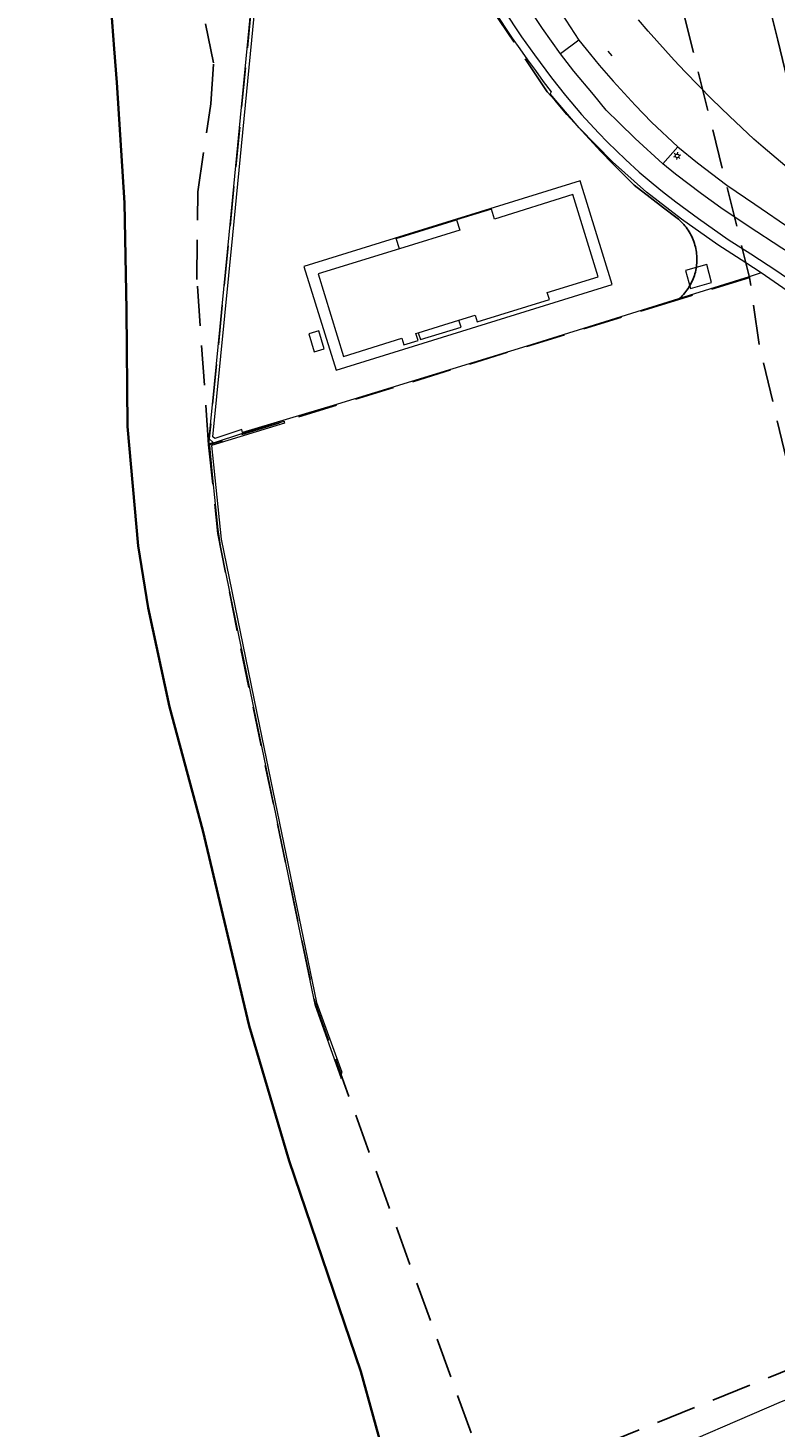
# Model space of a CAD drawing. Header units: metres. Extents: x 89872 to 94585, y 463299 to 469000.
# Tile 57 of 230: x 90555 to 90674, y 464530 to 464753. Entities that reach past the tile are written whole.
import ezdxf
from ezdxf.enums import TextEntityAlignment as Align

# ---------------------------------------------------------------- set-up
doc = ezdxf.new("R2010")
doc.units = ezdxf.units.M
doc.linetypes.add('HIDDEN', pattern=[9.525, 6.35, -3.175])
doc.layers.get('0').update_dxf_attribs({"linetype": 'CONTINUOUS'})
for name, color, linetype, lineweight in [('B-WE-GK-KADEMUUR-G', 251, 'CONTINUOUS', 13), ('B-WE-IE-TERREINAFSCHEIDING-G', 251, 'CONTINUOUS', 13), ('B-WE-IE-TERREINAFSCHEIDING_KUNSTMATIG_HEKWERK-G', 251, 'CONTINUOUS', 13), ('B-WE-KL-ET_LS_OV_LICHTMAST-S', 251, 'CONTINUOUS', 13), ('B-WE-OB-BESCHOEIING-G', 251, 'CONTINUOUS', 13), ('B-WE-OG-TOPOGRAFIE_BEBOUWING-GV', 251, 'CONTINUOUS', 13), ('B-WE-OG-TOPOGRAFIE_BEBOUWING_LUIFEL-GV', 251, 'CONTINUOUS', 13), ('B-WE-OG-TOPOGRAFIE_HUISNUMMER-T25', 251, 'CONTINUOUS', 13), ('B-WE-OG-TOPOGRAFIE_STRAATNAAM-T18', 251, 'CONTINUOUS', 13), ('B-WE-OG-TOPOGRAFIE_WATER-GV', 251, 'CONTINUOUS', 13), ('B-WE-VH-VERHARDING-GV', 251, 'CONTINUOUS', 13), ('B_OVERBOUWLIJN_LIJN_1', 251, 'CONTINUOUS', 13), ('G04', 7, 'gemeentegr', 35), ('Percelen', 10, 'HIDDEN', 25)]:
    doc.layers.add(name, color=color, linetype=linetype, lineweight=lineweight)
doc.styles.get("Standard").update_dxf_attribs({"font": 'isocp.shx'})
doc.linetypes.add('gemeentegr', pattern='A,1,-2.25,[1,RTW.shx,S=1.25,R=0,X=0,Y=0],-2.25', length=5.5)

# ---------------------------------------------------------------- blocks, each defined once
blk = doc.blocks.new('Q_LICHTMAST')
for points in [[(-0.26, 0.15), (-0.52, 0.3)], [(0, 0.3), (0, 0.6)], [(0.26, 0.15), (0.52, 0.3)], [(-0.26, -0.15), (-0.52, -0.3)], [(0, -0.3), (0, -0.6)], [(0.26, -0.15), (0.52, -0.3)]]:
    blk.add_lwpolyline(points)
blk.add_circle((0, 0), 0.3)

msp = doc.modelspace()

# ---------------------------------------------------------------- linework, layer by layer
at = {"layer": 'B-WE-GK-KADEMUUR-G'}
msp.add_lwpolyline([(90702.82, 464545.61), (90677.98, 464534.92), (90675.18, 464533.85), (90654.45, 464524.88)], dxfattribs=at)
at = {"layer": 'B-WE-IE-TERREINAFSCHEIDING-G'}
msp.add_line((90589.19, 464688.57), (90589.16, 464688.69), dxfattribs=at)
for points in [[(90589.16, 464688.69), (90589.01, 464689.17), (90584.7, 464687.73), (90584.42, 464687.99), (90587.57, 464720.2), (90591.19, 464757.4), (90594.61, 464759.17), (90594.32, 464759.74), (90593.75, 464759.44)], [(90617.21, 464704.61), (90617.55, 464703.53), (90624.05, 464705.53), (90623.71, 464706.64)], [(90589.19, 464688.57), (90590.83, 464689.04), (90595.8, 464690.52), (90595.81, 464690.4), (90595.82, 464690.2), (90584.19, 464686.59), (90585.72, 464671.65), (90592.21, 464639.96)], [(90584.45, 464687.09), (90584.53, 464687.01), (90589.19, 464688.57)], [(90592.21, 464639.96), (90600.98, 464597.6), (90604.99, 464586.52)]]:
    msp.add_lwpolyline(points, dxfattribs=at)
at = {"layer": 'B-WE-IE-TERREINAFSCHEIDING_KUNSTMATIG_HEKWERK-G'}
for p in [(90671.98, 464714.18), (90670.09, 464713.32)]:
    msp.add_line(p, (90670.03, 464713.57), dxfattribs=at)
msp.add_lwpolyline([(90670.03, 464713.57), (90661.3, 464710.85), (90635.23, 464702.67), (90603.64, 464693), (90589.16, 464688.69)], dxfattribs=at)
at = {"layer": 'B-WE-OB-BESCHOEIING-G'}
msp.add_line((90604.89, 464585.48), (90604.99, 464586.52), dxfattribs=at)
msp.add_lwpolyline([(90584.45, 464687.09), (90583.85, 464686.9), (90583.88, 464686.63), (90584.38, 464680.84), (90585.21, 464673.19), (90585.7, 464669.92), (90594.09, 464629.32), (90595.86, 464620.73), (90597.26, 464613.68), (90600.68, 464597.33), (90604.89, 464585.48)], dxfattribs=at)
at = {"layer": 'B-WE-OG-TOPOGRAFIE_BEBOUWING-GV'}
for p, q in [((90659.91, 464714.57), (90660.7, 464711.68)), ((90599.72, 464704.44), (90600.58, 464701.57))]:
    msp.add_line(p, q, dxfattribs=at)
for points in [[(90660.7, 464711.68), (90664.05, 464712.64), (90663.28, 464715.5), (90659.91, 464714.57)], [(90600.58, 464701.57), (90602.19, 464702.05), (90601.33, 464704.92), (90599.72, 464704.44)]]:
    msp.add_lwpolyline(points, dxfattribs=at)
at = {"layer": 'B-WE-OG-TOPOGRAFIE_BEBOUWING_LUIFEL-GV'}
for p, q in [((90617.21, 464704.61), (90623.71, 464706.64)), ((90623.71, 464706.64), (90626.3, 464707.44))]:
    msp.add_line(p, q, dxfattribs=at)
for points in [[(90643.06, 464728.91), (90598.96, 464715.21), (90604.1, 464698.64), (90648.18, 464712.33), (90643.06, 464728.91)], [(90626.3, 464707.44), (90626.64, 464706.35), (90638.16, 464709.92), (90637.81, 464711.04), (90645.94, 464713.55), (90641.9, 464726.71), (90629.38, 464722.76), (90628.89, 464724.36), (90623.33, 464722.65), (90623.84, 464721.03), (90614.22, 464718.04), (90601.22, 464714.01), (90605.29, 464700.85), (90614.56, 464703.78), (90614.91, 464702.68), (90617.17, 464703.39), (90616.83, 464704.49), (90617.21, 464704.61)]]:
    msp.add_lwpolyline(points, dxfattribs=at)
at = {"layer": 'B-WE-OG-TOPOGRAFIE_STRAATNAAM-T18'}
msp.add_line((90647.49, 464749.61), (90648.12, 464748.84), dxfattribs=at)
at = {"layer": 'B-WE-OG-TOPOGRAFIE_WATER-GV'}
msp.add_lwpolyline([(90591.12, 464758.1), (90590.57, 464757.82), (90586.94, 464720.26), (90583.77, 464687.75), (90584.45, 464687.09)], dxfattribs=at)
at = {"layer": 'B-WE-VH-VERHARDING-GV'}
for p, q in [((90642.87, 464751.35), (90639.94, 464749.16)), ((90656.27, 464731.59), (90658.66, 464734.33))]:
    msp.add_line(p, q, dxfattribs=at)
for points in [[(90630.83, 464772.18), (90631.19, 464771.66), (90632.34, 464769.65), (90633.45, 464767.32), (90634.67, 464765.1), (90636.82, 464761.04), (90639.39, 464756.7), (90642.87, 464751.35)], [(90639.94, 464749.16), (90637.04, 464753.24), (90634.36, 464757.28), (90632.24, 464760.64), (90630.27, 464763.87), (90628.66, 464766.66), (90626.46, 464770.72)], [(90622.07, 464768.29), (90622.22, 464768.01), (90623.25, 464766.15), (90624.3, 464764.3), (90625.37, 464762.47), (90626.46, 464760.64), (90627.58, 464758.83), (90628.71, 464757.03), (90629.86, 464755.24), (90631.03, 464753.46), (90632.22, 464751.7), (90633.43, 464749.95), (90634.66, 464748.21), (90635.91, 464746.49), (90637.18, 464744.78), (90638.46, 464743.09), (90638.3, 464742.77)], [(90630.75, 464756.31), (90633.72, 464751.91), (90635.76, 464749.03), (90638.51, 464745.32), (90640.7, 464742.5), (90643.28, 464739.48), (90645.99, 464736.54), (90647.43, 464735.06), (90650.31, 464732.27), (90652.48, 464730.28), (90654.71, 464728.39), (90656.21, 464727.2), (90658.33, 464725.51), (90661.94, 464722.88), (90666.72, 464719.51), (90670.31, 464717.21), (90674.46, 464714.5), (90678.08, 464712.01), (90678.42, 464711.69), (90678.88, 464711.05), (90679.66, 464709)], [(90686.57, 464722.8), (90684.15, 464724.61), (90681.96, 464726.29), (90677.13, 464730.16), (90672.27, 464734.29), (90670.81, 464735.56), (90666.89, 464739.21), (90664.11, 464741.95), (90659.83, 464746.29), (90658.08, 464748.18), (90653.91, 464752.81), (90652.36, 464754.62)], [(90642.87, 464751.35), (90644.02, 464749.9), (90646.1, 464747.36), (90648.34, 464744.81), (90651.84, 464740.98), (90654.45, 464738.26), (90658.66, 464734.33)], [(90656.27, 464731.59), (90651.83, 464735.64), (90649.32, 464738.15), (90647.22, 464740.18), (90645.18, 464742.69), (90642.05, 464746.41), (90639.94, 464749.16)], [(90671.98, 464714.18), (90669.51, 464715.78), (90665.05, 464718.67), (90659.24, 464722.75), (90653.64, 464727.1), (90648.23, 464731.94), (90642.9, 464737.37), (90638.3, 464742.77)], [(90658.66, 464734.33), (90661.78, 464731.74), (90666.47, 464728.21), (90670.94, 464725.14), (90676.89, 464721.09), (90681.15, 464718.23), (90682.52, 464717.25)], [(90681.33, 464713.5), (90681.19, 464713.65), (90679.9, 464715.16), (90677.68, 464716.64), (90675.27, 464718.14), (90669.92, 464721.62), (90665.53, 464724.58), (90662.45, 464726.79), (90658.3, 464729.97), (90656.27, 464731.59)], [(90677.2, 464708.96), (90677.27, 464709.92), (90677.26, 464710.16), (90677.17, 464710.46), (90676.84, 464710.82), (90671.98, 464714.18)]]:
    msp.add_lwpolyline(points, dxfattribs=at)
at = {"layer": 'B_OVERBOUWLIJN_LIJN_1'}
msp.add_lwpolyline([(90614.22, 464718.04), (90613.7, 464719.69), (90623.33, 464722.65)], dxfattribs=at)
at = {"layer": 'G04', "flags": 128}
msp.add_lwpolyline([(91850.13, 468411.97), (91843.55, 468405.59), (91838.79, 468398.01), (91834.85, 468387.36), (91832.72, 468362.65), (91839.79, 468348.62), (91846.13, 468336.03), (91847.97, 468332.39), (91851.13, 468324.92), (91850.03, 468319.75), (91834.88, 468291.11), (91819.18, 468261.42), (91815.07, 468251.21), (91809.47, 468221.22), (91808.12, 468213.95), (91805.04, 468206.84), (91799.5, 468198.47), (91790.73, 468187.78), (91778.54, 468171.54), (91771.95, 468159.37), (91769.39, 468153.14), (91768.6, 468150.86), (91763, 468134.6), (91760.38, 468127.16), (91756.54, 468118.92), (91728.77, 468069.12), (91738.58, 468072.57), (91752.17, 468076.29), (91760.6, 468078.53), (91779.45, 468084.02), (91788.75, 468086.31), (91791.09, 468086.88), (91802.47, 468089.49), (91812.71, 468091.13), (91823.5, 468092.43), (91835.64, 468093.28), (91848.6, 468093.53), (91857.94, 468093.47), (91872.55, 468092.17), (91890.59, 468090.09), (91909.12, 468087.5), (91924.19, 468085.55), (91938.16, 468084.3), (91949.21, 468083.34), (91956.64, 468083.07), (91965.37, 468084.21), (91979.47, 468086.42), (91997.78, 468090.26), (92000, 468090.88), (92031.09, 468099.48), (92034.39, 468090.57), (92035.39, 468087.87), (92040.67, 468073.65), (92043.61, 468040.61), (92037.46, 468021.89), (92030.27, 468000), (92023.53, 467979.49), (92022.29, 467977.44), (92021.1, 467975.47), (92000, 467940.59), (91998.91, 467938.78), (91980.03, 467907.98), (91941.83, 467844.72), (91928.74, 467852.65), (91917.08, 467845.72), (91909.12, 467836.69), (91903.94, 467827.09), (91903.68, 467826.61), (91895.8, 467791.89), (91888.8, 467767.45), (91888.2, 467765.57), (91884.97, 467755.36), (91883.28, 467750), (91879.67, 467738.58), (91884.22, 467738.34), (91878.28, 467723.67), (91862.36, 467683.91), (91861.52, 467681.81), (91855.02, 467665.48), (91854.54, 467664.27), (91852.88, 467660.11), (91852.36, 467658.81), (91792.47, 467640.26), (91787.65, 467627.75), (91784.38, 467619.38), (91791.33, 467616.4), (91791.2, 467615.51), (91790.82, 467612.97), (91840.8, 467581.24), (91843.65, 467573.99), (91822.14, 467507.77), (91819.61, 467500), (91805.73, 467457.4), (91781.93, 467384.37), (91775.01, 467362.82), (91766.98, 467337.81), (91736.49, 467250), (91715.44, 467189.4), (91714.37, 467186.31), (91684.44, 467099.92), (91660.3, 467030.44), (91649.74, 467000), (91615.16, 466900.35), (91571.28, 466773.64), (91563.09, 466750), (91536.55, 466673.43), (91521.12, 466628.88), (91500, 466568), (91494.85, 466553.15), (91464.02, 466554.89), (91466.58, 466573.13), (91441.36, 466572.1), (91303.2, 466576.33), (91243.76, 466579.12), (91243.75, 466575.59), (91230.75, 466576.46), (91220.08, 466569.55), (91083.3, 466519.09), (91074.4, 466517.41), (91068.38, 466517.36), (91055.96, 466517.87), (91042.08, 466518.46), (91040.64, 466518.05), (91039.53, 466517.65), (91038.82, 466517.17), (91037.76, 466515.52), (91037.23, 466513.35), (91037.06, 466511.43), (91037, 466500), (91036.98, 466496.04), (91016.35, 466494.25), (91015.63, 466494.18), (91000, 466492.83), (90952.55, 466488.72), (90913.64, 466484.41), (90883.49, 466481.07), (90860.97, 466478.57), (90819.4, 466472.75), (90816.53, 466472.26), (90805.15, 466470.33), (90790.9, 466467.91), (90790.65, 466467.83), (90786.49, 466466.39), (90753.81, 466455.65), (90747.39, 466453.54), (90654.55, 466423.04), (90596.98, 466404.49), (90562.47, 466393.6), (90510.48, 466376.89), (90500, 466373.58), (90486.92, 466369.46), (90485.67, 466369.06), (90456.64, 466360.75), (90417.05, 466350.84), (90413.71, 466350), (90358.92, 466337.24), (90356.24, 466336.62), (90306.21, 466324.63), (90267.49, 466315.16), (90257.95, 466312.83), (90231.81, 466306.54), (90222.24, 466304.08), (90207.54, 466309.46), (90195.97, 466315.9), (90194.26, 466316.95), (90176.07, 466328.04), (90175.09, 466328.63), (90174.52, 466328.98), (90157.03, 466338.86), (90140.91, 466347.13), (90137.55, 466348.81), (90121.69, 466356.76), (90115.8, 466359.28), (90113.06, 466360.46), (90103.17, 466364.55), (90096.01, 466367.31), (90093.68, 466368.25), (90084.28, 466372.05), (90073.34, 466375.83), (90065.02, 466379.45), (90055.03, 466376.08), (90052.22, 466375.13), (90000, 466355.18), (89993.35, 466352.63), (89977.66, 466343.27), (89948.17, 466323), (89945.04, 466324.15), (89937.63, 466327.88), (89934.29, 466328.04), (89930.12, 466326.89), (89924.29, 466323.87), (89887.83, 466296.8), (89871.9, 466284.97), (89890.37, 466265.63), (89909.15, 466251.02), (89910.71, 466250), (89924.52, 466240.97), (89938.91, 466234.61), (89946.01, 466232.06), (89972.78, 466223.04), (89991.66, 466217.12), (90000, 466214.72), (90008.93, 466212.15), (90053.17, 466197.99), (90131.05, 466177.04), (90246.78, 466147.88), (90381.64, 466120.49), (90419.11, 466113.14), (90486.12, 466099.12), (90500, 466095.31), (90508.62, 466092.94), (90528.26, 466086.81), (90549.57, 466078.72), (90573.68, 466068.23), (90592.78, 466058.74), (90613.33, 466046.39), (90639.73, 466025.12), (90660.89, 466007.96), (90668.38, 466000), (90669.74, 465998.55), (90706.41, 465954.13), (90719.34, 465939.06), (90732.77, 465921.48), (90749.27, 465894.73), (90758.59, 465878.45), (90765.69, 465864.27), (90769.72, 465854.25), (90777.94, 465830.24), (90785.15, 465805.74), (90795.9, 465764.18), (90799.08, 465750), (90804.64, 465725.13), (90808.64, 465705.73), (90811.48, 465686.28), (90813.51, 465667.73), (90814.33, 465653.29), (90814.31, 465632.37), (90813.48, 465615.87), (90807.88, 465558.14), (90805.43, 465519.02), (90803.42, 465500), (90802.3, 465489.38), (90800.77, 465474.98), (90799.03, 465463.7), (90796.98, 465454.32), (90794.88, 465446.09), (90792.13, 465436.8), (90787.93, 465425.86), (90778.97, 465404.64), (90771.91, 465388.72), (90766.17, 465377.37), (90754.83, 465357.25), (90746.16, 465342.14), (90740.98, 465333.85), (90736.24, 465326.28), (90703.82, 465279.13), (90684, 465250), (90683.4, 465249.12), (90681.27, 465245.99), (90671.63, 465227.59), (90628.18, 465144.59), (90598.58, 465085.52), (90590.82, 465068.2), (90584.47, 465051.19), (90575.96, 465007.11), (90575.96, 465000), (90575.97, 464994.56), (90576.93, 464940.82), (90571.8, 464856.83), (90571.68, 464854.78), (90566.85, 464822.52), (90566.43, 464806.17), (90566.9, 464789.33), (90567.3, 464767.29), (90568.64, 464750), (90569.06, 464744.62), (90570.28, 464725.4), (90570.6, 464708.3), (90570.76, 464689.64), (90572.45, 464670.59), (90574.1, 464660.7), (90577.49, 464644.86), (90582.83, 464625.08), (90590.22, 464593.89), (90596.61, 464572.31), (90608.03, 464538.66), (90617.42, 464505), (90619, 464500), (90620.46, 464495.41), (90635.19, 464457.9), (90649.85, 464420.74), (90666.07, 464382.4), (90684.4, 464339.43), (90711.01, 464289.47), (90721.04, 464269.18), (90730.01, 464250), (90741.62, 464225.18), (90755.85, 464195.33), (90762.73, 464180.92)], dxfattribs=at)
msp.add_lwpolyline([(91850.13, 468411.97), (91843.55, 468405.59), (91838.79, 468398.01), (91834.85, 468387.36), (91832.72, 468362.65), (91839.79, 468348.62), (91846.13, 468336.03), (91847.97, 468332.39), (91851.13, 468324.92), (91850.03, 468319.75), (91834.88, 468291.11), (91819.18, 468261.42), (91815.07, 468251.21), (91809.47, 468221.22), (91808.12, 468213.95), (91805.04, 468206.84), (91799.5, 468198.47), (91790.73, 468187.78), (91778.54, 468171.54), (91771.95, 468159.37), (91769.39, 468153.14), (91768.6, 468150.86), (91763, 468134.6), (91760.38, 468127.16), (91756.54, 468118.92), (91728.77, 468069.12), (91738.58, 468072.57), (91752.17, 468076.29), (91760.6, 468078.53), (91779.45, 468084.02), (91788.75, 468086.31), (91791.09, 468086.88), (91802.47, 468089.49), (91812.71, 468091.13), (91823.5, 468092.43), (91835.64, 468093.28), (91848.6, 468093.53), (91857.94, 468093.47), (91872.55, 468092.17), (91890.59, 468090.09), (91909.12, 468087.5), (91924.19, 468085.55), (91938.16, 468084.3), (91949.21, 468083.34), (91956.64, 468083.07), (91965.37, 468084.21), (91979.47, 468086.42), (91997.78, 468090.26), (92000, 468090.88), (92031.09, 468099.48), (92034.39, 468090.57), (92035.39, 468087.87), (92040.67, 468073.65), (92043.61, 468040.61), (92037.46, 468021.89), (92030.27, 468000), (92023.53, 467979.49), (92022.29, 467977.44), (92021.1, 467975.47), (92000, 467940.59), (91998.91, 467938.78), (91980.03, 467907.98), (91941.83, 467844.72), (91928.74, 467852.65), (91917.08, 467845.72), (91909.12, 467836.69), (91903.94, 467827.09), (91903.68, 467826.61), (91895.8, 467791.89), (91888.8, 467767.45), (91888.2, 467765.57), (91884.97, 467755.36), (91883.28, 467750), (91879.67, 467738.58), (91884.22, 467738.34), (91878.28, 467723.67), (91862.36, 467683.91), (91861.52, 467681.81), (91855.02, 467665.48), (91854.54, 467664.27), (91852.88, 467660.11), (91852.36, 467658.81), (91792.47, 467640.26), (91787.65, 467627.75), (91784.38, 467619.38), (91791.33, 467616.4), (91791.2, 467615.51), (91790.82, 467612.97), (91840.8, 467581.24), (91843.65, 467573.99), (91822.14, 467507.77), (91819.61, 467500), (91805.73, 467457.4), (91781.93, 467384.37), (91775.01, 467362.82), (91766.98, 467337.81), (91736.49, 467250), (91715.44, 467189.4), (91714.37, 467186.31), (91684.44, 467099.92), (91660.3, 467030.44), (91649.74, 467000), (91615.16, 466900.35), (91571.28, 466773.64), (91563.09, 466750), (91536.55, 466673.43), (91521.12, 466628.88), (91500, 466568), (91494.85, 466553.15), (91464.02, 466554.89), (91466.58, 466573.13), (91441.36, 466572.1), (91303.2, 466576.33), (91243.76, 466579.12), (91243.75, 466575.59), (91230.75, 466576.46), (91220.08, 466569.55), (91083.3, 466519.09), (91074.4, 466517.41), (91068.38, 466517.36), (91055.96, 466517.87), (91042.08, 466518.46), (91040.64, 466518.05), (91039.53, 466517.65), (91038.82, 466517.17), (91037.76, 466515.52), (91037.23, 466513.35), (91037.06, 466511.43), (91037, 466500), (91036.98, 466496.04), (91016.35, 466494.25), (91015.63, 466494.18), (91000, 466492.83), (90952.55, 466488.72), (90913.64, 466484.41), (90883.49, 466481.07), (90860.97, 466478.57), (90819.4, 466472.75), (90816.53, 466472.26), (90805.15, 466470.33), (90790.9, 466467.91), (90790.65, 466467.83), (90786.49, 466466.39), (90753.81, 466455.65), (90747.39, 466453.54), (90654.55, 466423.04), (90596.98, 466404.49), (90562.47, 466393.6), (90510.48, 466376.89), (90500, 466373.58), (90486.92, 466369.46), (90485.67, 466369.06), (90456.64, 466360.75), (90417.05, 466350.84), (90413.71, 466350), (90358.92, 466337.24), (90356.24, 466336.62), (90306.21, 466324.63), (90267.49, 466315.16), (90257.95, 466312.83), (90231.81, 466306.54), (90222.24, 466304.08), (90207.54, 466309.46), (90195.97, 466315.9), (90194.26, 466316.95), (90176.07, 466328.04), (90175.09, 466328.63), (90174.52, 466328.98), (90157.03, 466338.86), (90140.91, 466347.13), (90137.55, 466348.81), (90121.69, 466356.76), (90115.8, 466359.28), (90113.06, 466360.46), (90103.17, 466364.55), (90096.01, 466367.31), (90093.68, 466368.25), (90084.28, 466372.05), (90073.34, 466375.83), (90065.02, 466379.45), (90055.03, 466376.08), (90052.22, 466375.13), (90000, 466355.18), (89993.35, 466352.63), (89977.66, 466343.27), (89948.17, 466323), (89945.04, 466324.15), (89937.63, 466327.88), (89934.29, 466328.04), (89930.12, 466326.89), (89924.29, 466323.87), (89887.83, 466296.8), (89871.9, 466284.97), (89890.37, 466265.63), (89909.15, 466251.02), (89910.71, 466250), (89924.52, 466240.97), (89938.91, 466234.61), (89946.01, 466232.06), (89972.78, 466223.04), (89991.66, 466217.12), (90000, 466214.72), (90008.93, 466212.15), (90053.17, 466197.99), (90131.05, 466177.04), (90246.78, 466147.88), (90381.64, 466120.49), (90419.11, 466113.14), (90486.12, 466099.12), (90500, 466095.31), (90508.62, 466092.94), (90528.26, 466086.81), (90549.57, 466078.72), (90573.68, 466068.23), (90592.78, 466058.74), (90613.33, 466046.39), (90639.73, 466025.12), (90660.89, 466007.96), (90668.38, 466000), (90669.74, 465998.55), (90706.41, 465954.13), (90719.34, 465939.06), (90732.77, 465921.48), (90749.27, 465894.73), (90758.59, 465878.45), (90765.69, 465864.27), (90769.72, 465854.25), (90777.94, 465830.24), (90785.15, 465805.74), (90795.9, 465764.18), (90799.08, 465750), (90804.64, 465725.13), (90808.64, 465705.73), (90811.48, 465686.28), (90813.51, 465667.73), (90814.33, 465653.29), (90814.31, 465632.37), (90813.48, 465615.87), (90807.88, 465558.14), (90805.43, 465519.02), (90803.42, 465500), (90802.3, 465489.38), (90800.77, 465474.98), (90799.03, 465463.7), (90796.98, 465454.32), (90794.88, 465446.09), (90792.13, 465436.8), (90787.93, 465425.86), (90778.97, 465404.64), (90771.91, 465388.72), (90766.17, 465377.37), (90754.83, 465357.25), (90746.16, 465342.14), (90740.98, 465333.85), (90736.24, 465326.28), (90703.82, 465279.13), (90684, 465250), (90683.4, 465249.12), (90681.27, 465245.99), (90671.63, 465227.59), (90628.18, 465144.59), (90598.58, 465085.52), (90590.82, 465068.2), (90584.47, 465051.19), (90575.96, 465007.11), (90575.96, 465000), (90575.97, 464994.56), (90576.93, 464940.82), (90571.8, 464856.83), (90571.68, 464854.78), (90566.85, 464822.52), (90566.43, 464806.17), (90566.9, 464789.33), (90567.3, 464767.29), (90568.64, 464750), (90569.06, 464744.62), (90570.28, 464725.4), (90570.6, 464708.3), (90570.76, 464689.64), (90572.45, 464670.59), (90574.1, 464660.7), (90577.49, 464644.86), (90582.83, 464625.08), (90590.22, 464593.89), (90596.61, 464572.31), (90608.03, 464538.66), (90617.42, 464505), (90619, 464500), (90620.46, 464495.41), (90635.19, 464457.9), (90649.85, 464420.74), (90666.07, 464382.4), (90684.4, 464339.43), (90711.01, 464289.47), (90721.04, 464269.18), (90730.01, 464250), (90741.62, 464225.18), (90755.85, 464195.33), (90762.73, 464180.92)], dxfattribs=at)
at = {"layer": 'Percelen'}
for p, q in [((90654.98, 464774.02), (90670.13, 464713.46)), ((90670.13, 464713.46), (90658.75, 464709.94)), ((90658.75, 464709.94), (90583.73, 464686.73)), ((90628.93, 464519.83), (90708.39, 464551.93))]:
    msp.add_line(p, q, dxfattribs=at)
for points in [[(90571.8, 464856.83), (90571.68, 464854.78), (90566.85, 464822.52), (90566.43, 464806.17), (90566.9, 464789.33), (90567.3, 464767.29), (90569.06, 464744.62), (90570.28, 464725.4), (90570.6, 464708.3), (90570.76, 464689.64), (90572.45, 464670.59), (90574.1, 464660.7), (90577.49, 464644.86), (90582.83, 464625.08), (90590.22, 464593.89), (90596.61, 464572.31), (90608.03, 464538.66), (90617.42, 464505)], [(90583.73, 464686.73), (90581.87, 464713.1), (90581.98, 464727.14), (90584.07, 464741.17), (90584.53, 464747.76), (90580.61, 464766.71), (90579.82, 464779.82), (90578.98, 464795.21), (90584.25, 464844.62)], [(90668.16, 464782.9), (90670.88, 464766.34), (90674.61, 464751.35), (90678.55, 464735.03), (90682.32, 464719.49), (90685.28, 464707.51), (90688.49, 464695.48), (90692.1, 464680.98), (90694.64, 464670.96), (90696.8, 464662.1), (90698.86, 464654.18), (90699.8, 464649.22), (90701.19, 464643.92), (90700.03, 464641.32), (90702.44, 464631.83), (90713.82, 464587.16), (90720.18, 464556.69)], [(90658.75, 464709.94), (90658.96, 464710.13), (90659.18, 464710.33), (90659.38, 464710.53), (90659.58, 464710.75), (90659.77, 464710.97), (90659.95, 464711.2), (90660.12, 464711.43), (90660.29, 464711.67), (90660.44, 464711.91), (90660.59, 464712.16), (90660.73, 464712.42), (90660.86, 464712.68), (90660.99, 464712.94), (90661.1, 464713.21), (90661.2, 464713.48), (90661.3, 464713.76), (90661.38, 464714.03), (90661.46, 464714.31), (90661.52, 464714.6), (90661.58, 464714.88), (90661.62, 464715.17), (90661.66, 464715.46), (90661.69, 464715.75), (90661.7, 464716.04), (90661.71, 464716.33), (90661.7, 464716.62), (90661.69, 464716.91), (90661.66, 464717.2), (90661.63, 464717.49), (90661.59, 464717.78), (90661.53, 464718.06), (90661.47, 464718.34), (90661.4, 464718.63), (90661.31, 464718.9), (90661.22, 464719.18), (90661.12, 464719.45), (90661.01, 464719.72), (90660.89, 464719.98), (90660.76, 464720.24), (90660.62, 464720.5), (90660.47, 464720.75), (90660.31, 464721), (90660.15, 464721.24), (90659.98, 464721.47), (90659.8, 464721.7), (90659.61, 464721.92), (90659.41, 464722.14), (90659.21, 464722.34), (90659, 464722.54), (90658.78, 464722.74), (90658.56, 464722.92), (90658.33, 464723.1), (90656.37, 464724.56), (90654.22, 464726.2), (90651.67, 464728.2), (90650.14, 464729.72), (90648.26, 464731.63), (90646.39, 464733.57), (90644.56, 464735.53), (90642.74, 464737.51), (90640.95, 464739.51), (90639, 464741.76), (90637.8, 464743.12), (90623.48, 464764.55)], [(90590.54, 464756.43), (90583.73, 464686.73)], [(90708.39, 464551.93), (90707.82, 464554.15), (90704.49, 464566.91), (90700.66, 464581.23), (90697.89, 464592.98), (90695.86, 464600.7), (90688.81, 464630.29), (90686.32, 464642.23), (90676.02, 464684.35), (90671.65, 464702.73), (90670.13, 464713.46)], [(90583.73, 464686.73), (90585.2, 464672.57), (90588.87, 464654.15), (90600.72, 464597.54), (90628.93, 464519.83)]]:
    msp.add_lwpolyline(points, dxfattribs=at)

# ---------------------------------------------------------------- block references
at = {"layer": 'B-WE-KL-ET_LS_OV_LICHTMAST-S', "rotation": 48.9862540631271}
msp.add_blockref('Q_LICHTMAST', (90658.55, 464732.87), dxfattribs=at)

# ---------------------------------------------------------------- texts
at = {"layer": 'B-WE-OG-TOPOGRAFIE_HUISNUMMER-T25'}
msp.add_text('24', height=0.0025, rotation=17.1, dxfattribs=at).set_placement((90641.95, 464719.72), align=Align.MIDDLE)
at = {"layer": 'B-WE-OG-TOPOGRAFIE_STRAATNAAM-T18'}
msp.add_text('Oude Rhijnhofweg', height=0.005, rotation=309.358, dxfattribs=at).set_placement((90647.49, 464749.61), align=Align.MIDDLE)

doc.saveas('drawing.dxf')
